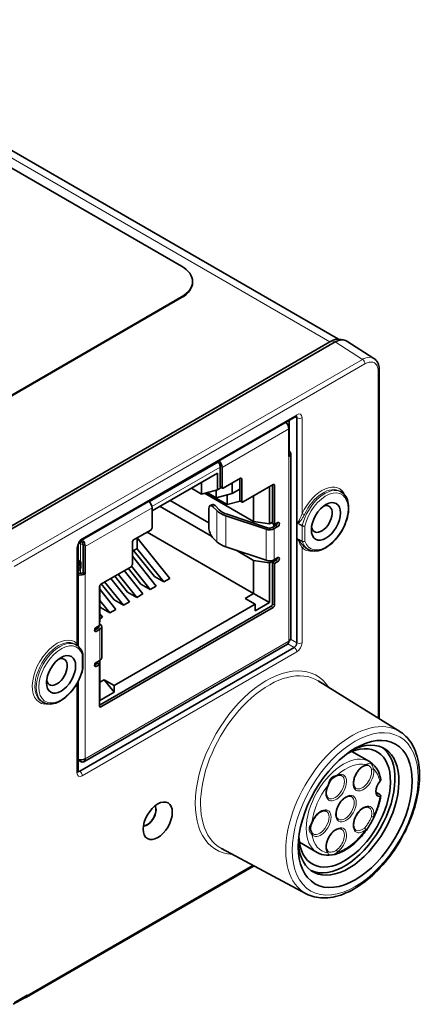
# Model space of a CAD drawing. Header units: millimetres. Extents: x 2 to 208, y 2 to 146.
# Tile 27 of 32: x 125 to 136, y 103 to 129. Entities that reach past the tile are written whole.
import ezdxf

# ---------------------------------------------------------------- set-up
doc = ezdxf.new("R2010")
doc.units = ezdxf.units.MM
doc.header["$LTSCALE"] = 0.5
doc.layers.add('Sichtbar (ISO)', color=7, linetype='Continuous', lineweight=35)
doc.layers.add('Sichtbar schmal (ISO)', color=7, linetype='Continuous', lineweight=18)

msp = doc.modelspace()

# ---------------------------------------------------------------- linework, layer by layer
at = {"layer": 'Sichtbar (ISO)'}
for p, q in [((133.4345, 120.9317), (118.6636, 129.4597)), ((121.8266, 127.1653), (129.2513, 122.8786)), ((129.5442, 122.45), (129.5442, 122.4704)), ((129.2513, 122.0622), (121.8266, 117.7755)), ((129.2513, 122.0417), (121.8266, 117.7551)), ((133.2447, 120.8793), (133.2093, 120.8588)), ((133.4471, 120.9305), (133.5716, 120.9147)), ((133.6585, 120.8838), (134.384, 120.4199)), ((133.2093, 120.8588), (123.8755, 115.47)), ((133.3507, 120.8588), (123.9462, 115.4291)), ((134.5273, 110.8013), (134.5273, 120.1107)), ((126.5788, 115.5681), (132.303, 118.8729)), ((132.3255, 112.8306), (132.3255, 118.8361)), ((132.113, 117.8066), (132.113, 118.5415)), ((132.1168, 118.7654), (132.1168, 117.9472)), ((132.1206, 118.7676), (132.1206, 117.9448)), ((132.1642, 117.8781), (132.1642, 112.9473)), ((128.3922, 116.5999), (130.2188, 117.6544)), ((130.2222, 117.6715), (130.2188, 117.6544)), ((130.2754, 117.5418), (130.2754, 117.0098)), ((130.3284, 117.5112), (130.3284, 116.9792)), ((130.2048, 117.3555), (128.4605, 116.3485)), ((130.2048, 116.9126), (130.2048, 117.3555)), ((130.3638, 116.9588), (130.8184, 117.2213)), ((130.8007, 117.2111), (130.8007, 116.6391)), ((130.8537, 117.2009), (130.8537, 116.6085)), ((129.7798, 116.7987), (129.5101, 116.9544)), ((129.7798, 116.7987), (129.7798, 117.1102)), ((130.3097, 116.9731), (130.2048, 116.9126)), ((130.2857, 116.9869), (130.3388, 116.9563)), ((130.5999, 116.8141), (130.5999, 117.0951)), ((130.8891, 116.5881), (131.694, 117.0528)), ((131.5967, 116.0019), (131.5967, 116.9966)), ((131.6763, 117.0426), (131.6763, 116.0167)), ((131.7293, 117.0324), (131.7293, 115.986)), ((130.2048, 116.9126), (129.7798, 116.7987)), ((131.1718, 116.0676), (129.8657, 116.8217)), ((129.9148, 116.8348), (130.4623, 116.5187)), ((130.175, 116.7002), (129.9332, 116.8398)), ((130.175, 116.9046), (130.175, 116.7002)), ((130.5999, 116.8141), (130.175, 116.7002)), ((130.4623, 116.7772), (130.4623, 116.5187)), ((130.8007, 116.93), (130.5999, 116.8141)), ((131.1718, 116.0676), (131.1718, 116.7513)), ((133.5193, 116.8514), (133.4828, 116.8741)), ((128.4605, 115.9008), (128.4605, 116.4327)), ((130.0487, 115.6791), (128.6749, 116.4723)), ((129.979, 116.0304), (128.9443, 116.6278)), ((130.0807, 116.5188), (130.0157, 116.4971)), ((130.079, 116.4707), (130.1912, 116.3585)), ((130.2561, 116.3801), (130.1439, 116.4923)), ((130.8159, 116.6135), (130.4623, 116.5187)), ((130.8111, 116.6162), (130.8641, 116.5856)), ((129.979, 115.9044), (129.979, 116.4074)), ((130.4278, 116.2219), (131.5095, 115.8613)), ((131.547, 115.8988), (130.4653, 116.2594)), ((131.1718, 116.0676), (131.5967, 116.0019)), ((131.5967, 116.0019), (131.6763, 116.0478)), ((131.7661, 115.9648), (131.6677, 115.908)), ((131.7293, 115.986), (131.6763, 116.0167)), ((131.7106, 115.9328), (131.7106, 115.9969)), ((131.7207, 115.8774), (131.8191, 115.9342)), ((131.8191, 116.0379), (131.7293, 115.986)), ((127.9705, 115.5771), (128.4252, 115.8396)), ((128.0617, 115.6297), (128.0617, 115.3487)), ((128.9344, 114.5492), (128.0646, 115.6314)), ((128.3346, 115.7873), (131.1718, 114.1493)), ((130.1912, 115.5289), (130.079, 115.6411)), ((126.4875, 112.7404), (126.4875, 115.4098)), ((126.6229, 115.433), (126.6229, 114.6982)), ((126.6759, 115.4024), (126.6759, 114.6676)), ((127.9352, 114.9235), (127.9352, 115.5158)), ((131.5095, 115.0318), (130.4278, 115.3923)), ((128.0617, 115.3487), (127.9352, 115.2756)), ((128.5752, 114.3419), (127.9352, 115.1381)), ((127.9665, 115.2937), (128.5249, 114.599)), ((128.0572, 115.3461), (128.7728, 114.4559)), ((131.1718, 115.0307), (130.7061, 115.2995)), ((131.8191, 115.1046), (131.7207, 115.0478)), ((132.6346, 115.3191), (132.5968, 115.3393)), ((126.4875, 115.0321), (126.5593, 114.9907)), ((126.5345, 114.9764), (126.4875, 115.0035)), ((126.4875, 114.8892), (126.5062, 114.8784)), ((126.5345, 114.9764), (126.5062, 114.8784)), ((126.5062, 114.8376), (126.5062, 114.8784)), ((126.5345, 114.9764), (126.5593, 114.9907)), ((126.5593, 114.9907), (126.5593, 114.8682)), ((127.0949, 114.3975), (127.8998, 114.8622)), ((127.9123, 114.8721), (128.4136, 114.2485)), ((131.1718, 114.1493), (131.1718, 115.0307)), ((131.1718, 115.0307), (131.5967, 114.965)), ((131.7106, 115.0307), (131.5967, 114.965)), ((131.5967, 113.9039), (131.5967, 114.965)), ((131.7661, 115.0315), (131.6763, 114.9797)), ((131.6763, 114.9797), (131.7293, 114.9491)), ((131.6763, 114.9797), (131.6763, 113.8679)), ((131.7106, 115.0307), (131.6992, 115.0373)), ((131.7106, 115.0307), (131.7106, 115.0424)), ((131.7293, 114.9491), (131.8191, 115.0009)), ((131.7293, 114.9491), (131.7293, 113.8373)), ((126.4875, 114.8022), (126.4973, 114.8144)), ((126.5238, 114.7767), (126.4905, 114.7353)), ((126.6759, 114.6676), (126.6229, 114.6982)), ((127.4638, 114.6105), (127.8065, 114.1842)), ((127.5545, 114.6629), (128.0543, 114.0411)), ((128.216, 114.1345), (127.7162, 114.7562)), ((127.823, 114.8179), (128.1657, 114.3916)), ((128.7728, 114.4559), (128.5249, 114.599)), ((127.0596, 113.29), (127.0596, 114.3363)), ((127.0649, 114.3609), (127.0649, 113.3855)), ((127.1046, 114.4031), (127.4473, 113.9768)), ((127.1953, 114.4555), (127.6951, 113.8337)), ((127.8568, 113.9271), (127.357, 114.5488)), ((128.4136, 114.2485), (128.1657, 114.3916)), ((128.5752, 114.3419), (128.4136, 114.2485)), ((128.9344, 114.5492), (128.7728, 114.4559)), ((127.4976, 113.7197), (127.0649, 114.2579)), ((128.0543, 114.0411), (127.8065, 114.1842)), ((128.216, 114.1345), (128.0543, 114.0411)), ((130.9425, 114.0169), (131.1718, 114.1493)), ((131.5967, 113.9039), (131.1718, 114.1493)), ((131.6409, 113.8066), (127.0596, 111.1616)), ((127.0649, 113.9635), (127.3359, 113.6264)), ((127.0649, 113.7983), (127.0881, 113.7695)), ((127.6951, 113.8337), (127.4473, 113.9768)), ((127.4497, 111.6893), (131.2119, 113.8614)), ((127.8568, 113.9271), (127.6951, 113.8337)), ((130.9425, 114.0169), (131.2119, 113.8614)), ((131.2119, 113.6818), (131.5967, 113.9039)), ((131.2119, 113.8614), (131.2119, 113.6818)), ((127.1384, 113.5123), (127.0649, 113.6037)), ((127.3359, 113.6264), (127.0881, 113.7695)), ((131.694, 113.776), (127.0949, 111.1208)), ((127.4976, 113.7197), (127.3359, 113.6264)), ((127.0596, 113.29), (126.9698, 113.2381)), ((127.0596, 113.3824), (127.0649, 113.3855)), ((127.096, 113.3132), (127.0596, 113.3496)), ((127.1384, 113.5123), (127.0649, 113.4699)), ((127.1194, 113.2627), (127.1194, 112.4331)), ((127.0152, 113.2219), (126.9256, 113.1702)), ((126.951, 113.2226), (126.951, 113.1848)), ((126.9698, 113.1344), (127.0682, 113.1912)), ((126.4483, 112.7689), (126.4118, 112.7916)), ((132.0767, 112.7957), (126.6397, 109.6566)), ((126.5306, 109.4033), (132.2548, 112.7082)), ((126.6106, 112.1312), (126.6106, 112.5358)), ((127.0066, 112.2836), (126.9256, 112.2369)), ((127.0649, 112.3485), (126.951, 112.2828)), ((126.951, 112.2893), (126.951, 112.2828)), ((127.0682, 112.3617), (126.9698, 112.3049)), ((126.9698, 112.2012), (127.0596, 112.253)), ((127.0596, 112.253), (127.0066, 112.2836)), ((127.0596, 111.1412), (127.0596, 112.253)), ((127.0608, 112.3574), (127.0649, 112.3485)), ((127.0649, 112.3485), (127.0649, 111.2875)), ((126.4875, 109.4043), (126.4875, 111.7964)), ((127.0649, 111.7782), (127.1803, 111.8448)), ((127.1803, 111.8448), (127.4497, 111.5097)), ((127.4497, 111.6893), (127.1803, 111.8448)), ((127.4497, 111.5097), (127.4497, 111.6893)), ((135.0714, 110.4634), (132.8958, 111.8142)), ((127.0649, 111.2875), (127.4497, 111.5097)), ((125.5636, 111.2366), (125.5257, 111.2569)), ((134.2664, 109.6585), (133.7942, 109.9311)), ((126.5522, 109.6653), (126.4875, 109.7027)), ((134.4335, 108.843), (134.5372, 108.7831)), ((132.8664, 107.2336), (132.3942, 107.5062)), ((132.5719, 106.134), (130.3142, 107.3427)), ((125.1094, 103.3704), (131.1835, 106.8773)), ((124.7581, 103.1825), (125.1091, 103.3852)), ((125.1306, 103.4164), (125.1306, 103.4314))]:
    msp.add_line(p, q, dxfattribs=at)
for centre, start, end in [((126.5606, 112.5358), 0, 17.67294), ((126.5606, 112.1312), 346.88818, 0)]:
    msp.add_arc(centre, 0.05, start, end, dxfattribs=at)
for centre, major_axis, ratio, start_param, end_param in [((128.5442, 122.4704), (1, 0), 0.5773503, 5.4977871, 7.0685835), ((128.5442, 122.45), (1, 0), 0.5773503, 5.4977871, 6.2831853), ((133.2447, 120.4302), (0.275, 0.4763), 0.5773503, 0.2379411, 0.7853982), ((133.3507, 120.3689), (0.3, 0.5196), 0.5773503, 6.2570054, 7.0685835), ((132.2547, 118.7952), (-0.05, -0.0867), 0.5769548, 2.3565371, 3.0028274), ((131.9892, 118.6129), (-0.0875, 0.1516), 0.5773503, 3.9269908, 5.1131272), ((131.9892, 117.8781), (0.175, 0), 0.5773503, 5.4977871, 7.0685835), ((130.2047, 117.5826), (0.05, -0.0866), 0.5773503, 0.7853982, 2.1548366), ((130.2047, 117.5826), (-0.0875, 0.1516), 0.5773503, 3.9269908, 5.1131272), ((130.8184, 117.1805), (0.025, 0.0433), 0.5773503, 5.4977871, 7.0685835), ((130.3107, 117.0302), (-0.025, -0.0433), 0.5773503, 5.4977871, 6.2831853), ((130.3638, 116.9996), (-0.025, -0.0433), 0.5773503, 5.4977871, 7.0685835), ((131.694, 117.012), (0.025, 0.0433), 0.5773503, 5.4977871, 7.0685835), ((128.3368, 116.5042), (0.0875, -0.1516), 0.5773503, 0.7853982, 1.9715346), ((130.079, 116.3074), (-0.0632, 0.1897), 0.4082483, 5.5984661, 7.1692624), ((130.1439, 116.329), (-0.0632, 0.1897), 0.4082483, 5.5984661, 6.2831853), ((130.8361, 116.6595), (-0.025, -0.0433), 0.5773503, 5.4977871, 6.2831853), ((130.8891, 116.6289), (-0.025, -0.0433), 0.5773503, 5.4977871, 7.0685835), ((132.9913, 116.1347), (0.1959, 0.3393), 0.5773503, 2.5420238, 6.8827541), ((130.751, 116.5451), (0.6465, 0), 0.5773503, 3.6651914, 4.1887902), ((130.751, 116.5451), (-0.5715, 0), 0.5773503, 0.5235988, 1.0471976), ((128.4252, 115.8804), (-0.025, -0.0433), 0.5773503, 0.7853982, 2.3561945), ((130.079, 115.8044), (-0.0632, 0.1897), 0.4082483, 0.8860771, 2.4568735), ((131.597, 115.9488), (-0.1, 0), 0.5773503, 1.0471976, 2.3561945), ((131.7661, 116.0167), (-0.0318, -0.055), 0.5773503, 0.7853982, 2.1740873), ((131.8191, 115.986), (0.0318, 0.055), 0.5773503, 3.9269908, 7.0685835), ((131.597, 115.9488), (0.175, 0), 0.5773503, 4.1887902, 5.4977871), ((126.5522, 115.4739), (0.05, -0.0866), 0.5773503, 0.7853982, 2.2808019), ((126.5522, 115.4739), (0.0875, -0.1516), 0.5773503, 0.7853982, 1.9715346), ((127.9705, 115.5362), (0.025, 0.0433), 0.5773503, 0.7853982, 2.3561945), ((130.751, 115.7156), (-0.6465, 0), 0.5773503, 0.5235988, 1.0471976), ((131.7661, 115.0834), (-0.0318, -0.055), 0.5773503, 0.7853982, 2.1740873), ((131.8191, 115.0528), (0.0318, 0.055), 0.5773503, 3.9269908, 7.0685835), ((126.4883, 114.8272), (0.0127, 0.022), 0.5773503, 4.4505896, 5.4977871), ((126.4883, 114.8272), (-0.0502, -0.0869), 0.5773503, 1.3089969, 2.3561945), ((127.8998, 114.9031), (-0.025, -0.0433), 0.5773503, 0.7853982, 2.3561945), ((131.597, 115.1193), (-0.175, 0), 0.5773503, 1.0471976, 2.3561945), ((126.4995, 114.7225), (0.0127, 0.022), 0.5773503, 1.3089969, 1.5157093), ((126.5522, 114.739), (-0.1, 0), 0.5773503, 0.8667378, 2.3561945), ((126.5522, 114.739), (0.175, 0), 0.5773503, 4.3334928, 5.4977871), ((127.0949, 114.3567), (0.025, 0.0433), 0.5773503, 0.7853982, 2.3561945), ((131.6409, 113.8475), (-0.025, -0.0433), 0.5773503, 0.7853982, 2.3561945), ((131.694, 113.8168), (-0.025, -0.0433), 0.5773503, 0.7853982, 2.3561945), ((126.9444, 113.2627), (0.1, 0), 0.5773503, 5.4977871, 6.5679288), ((126.9444, 113.2627), (0.175, 0), 0.5773503, 5.4977871, 6.8067841), ((126.9698, 113.1863), (-0.0318, -0.055), 0.5773503, 3.9269908, 7.0685835), ((131.9892, 112.9473), (0.0875, -0.1516), 0.5773503, 0, 0.7853982), ((131.9892, 112.9473), (0.175, 0), 0.5773503, 5.4977871, 6.2831853), ((132.2547, 112.7898), (-0.05, -0.0866), 0.577746, 0.7857408, 2.3558519), ((125.9203, 112.0522), (0.1959, 0.3393), 0.5773503, 2.5420238, 6.8827541), ((126.9698, 112.253), (-0.0318, -0.055), 0.5773503, 3.9269908, 7.0685835), ((126.9444, 112.4331), (0.175, 0), 0.5773503, 5.4977871, 6.2831853), ((127.0949, 111.1616), (-0.025, -0.0433), 0.5773503, 5.4977871, 7.0685835), ((133.7078, 108.3644), (0.95, 1.6454), 0.5773503, 2.4199928, 7.0047851), ((133.6017, 108.4256), (0.8646, 1.4976), 0.5773503, 2.4064257, 7.0183523), ((133.6017, 108.4256), (0.95, 1.6454), 0.5773503, 3.1974459, 6.2273321), ((126.5522, 109.8082), (0.175, 0), 0.5773503, 4.3334928, 5.4977871), ((126.5522, 109.8082), (0.0875, -0.1516), 0.5773503, 5.4977871, 7.0685835), ((126.5307, 109.485), (0.05, 0.0867), 0.5769548, 3.2803579, 3.9266482), ((134.627, 108.9768), (-0.1375, -0.2382), 0.5773503, 4.3924841, 6.6030902), ((128.3375, 108.2398), (-0.1625, -0.2815), 0.5773503, 0.302948, 2.8386446), ((128.3338, 108.2419), (0.1625, 0.2815), 0.5773503, 3.4643679, 5.9604101), ((125.058, 103.4562), (-0.0519, 0.0855), 0.562044, 2.6141752, 3.1133635), ((125.0599, 103.4573), (0.05, -0.0866), 0.5773503, 0.0422918, 0.7853982), ((125.0599, 103.4722), (0.05, -0.0866), 0.5773503, 0.059563, 0.7853982)]:
    msp.add_ellipse(centre, major_axis=major_axis, ratio=ratio, start_param=start_param, end_param=end_param, dxfattribs=at)
for centre, major_axis in [((133.1032, 116.0701), (0.275, 0.4763)), ((126.0322, 111.9876), (0.275, 0.4763)), ((133.8846, 108.2623), (-1.075, -1.862)), ((128.6131, 108.0807), (-0.275, -0.4763))]:
    msp.add_ellipse(centre, major_axis=major_axis, ratio=0.5773503, dxfattribs=at)
for points, knots in [([(134.384, 120.4199), (134.4037, 120.4073), (134.4217, 120.3921), (134.4533, 120.3578), (134.467, 120.3388), (134.4898, 120.2981), (134.499, 120.2765), (134.5135, 120.2316), (134.5187, 120.2082), (134.5256, 120.1603), (134.5273, 120.1357), (134.5273, 120.1107)], [0.081161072, 0.081161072, 0.081161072, 0.081161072, 0.0963456, 0.0963456, 0.111530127, 0.111530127, 0.126714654, 0.126714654, 0.141899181, 0.141899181, 0.157083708, 0.157083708, 0.157083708, 0.157083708]), ([(132.303, 118.8729), (132.3064, 118.8749), (132.3093, 118.8762), (132.3139, 118.8781), (132.3155, 118.8785), (132.3168, 118.8788), (132.317, 118.8788), (132.317, 118.8788)], [-0.78505555, -0.78505555, -0.78505555, -0.78505555, -0.63327684, -0.63327684, -0.48149813, -0.48149813, -0.40488227, -0.40488227, -0.40488227, -0.40488227]), ([(133.5193, 116.8514), (133.5658, 116.8226), (133.6049, 116.7819), (133.6665, 116.6803), (133.6879, 116.6183), (133.7108, 116.4775), (133.7111, 116.3977), (133.6899, 116.2305), (133.6682, 116.1431), (133.6055, 115.9699), (133.5646, 115.8841), (133.4676, 115.7224), (133.4116, 115.6464), (133.2898, 115.5116), (133.2239, 115.4528), (133.0881, 115.3585), (133.0181, 115.323), (132.881, 115.2806), (132.8137, 115.2733), (132.7096, 115.2875), (132.6703, 115.3), (132.6346, 115.3191)], [2.3747118, 2.3747118, 2.3747118, 2.3747118, 2.6632311, 2.6632311, 2.9712242, 2.9712242, 3.2983827, 3.2983827, 3.6278193, 3.6278193, 3.9556824, 3.9556824, 4.2829382, 4.2829382, 4.6110435, 4.6110435, 4.940645, 4.940645, 5.2658896, 5.2658896, 5.4792698, 5.4792698, 5.4792698, 5.4792698]), ([(126.4875, 115.4098), (126.4875, 115.4151), (126.488, 115.4215), (126.4904, 115.4366), (126.4925, 115.4454), (126.4986, 115.4643), (126.5027, 115.4745), (126.5128, 115.495), (126.5188, 115.5053), (126.5319, 115.5244), (126.539, 115.5332), (126.553, 115.5483), (126.5599, 115.5546), (126.5708, 115.5631), (126.5751, 115.5659), (126.5788, 115.5681)], [-0.7850555, -0.7850555, -0.7850555, -0.7850555, -0.5791908, -0.5791908, -0.355775, -0.355775, -0.1168888, -0.1168888, 0.1308559, 0.1308559, 0.378327, 0.378327, 0.6159329, 0.6159329, 0.7850555, 0.7850555, 0.7850555, 0.7850555]), ([(126.4483, 112.7689), (126.4633, 112.7596), (126.4775, 112.7491), (126.5044, 112.7258), (126.5169, 112.713), (126.5402, 112.6854), (126.551, 112.6706), (126.5706, 112.6393), (126.5794, 112.6227), (126.5952, 112.588), (126.6022, 112.5698), (126.6082, 112.551)], [2.37471179, 2.37471179, 2.37471179, 2.37471179, 2.46783049, 2.46783049, 2.56094918, 2.56094918, 2.65406787, 2.65406787, 2.74718657, 2.74718657, 2.84030526, 2.84030526, 2.84030526, 2.84030526]), ([(126.6093, 112.1199), (126.5892, 112.0339), (126.5586, 111.9461), (126.4799, 111.7759), (126.4318, 111.6934), (126.3226, 111.5417), (126.2616, 111.4725), (126.1322, 111.3538), (126.0638, 111.3046), (125.9257, 111.2317), (125.8559, 111.208), (125.7234, 111.1913), (125.6604, 111.1972), (125.59, 111.2236), (125.5766, 111.2296), (125.5636, 111.2366)], [3.44288, 3.44288, 3.44288, 3.44288, 3.7716242, 3.7716242, 4.099043, 4.099043, 4.4264996, 4.4264996, 4.7553243, 4.7553243, 5.0846053, 5.0846053, 5.4016295, 5.4016295, 5.4792698, 5.4792698, 5.4792698, 5.4792698]), ([(132.5719, 106.134), (132.708, 106.0611), (132.8629, 106.0231), (133.1988, 106.0175), (133.381, 106.0537), (133.7579, 106.1987), (133.953, 106.3113), (134.331, 106.6005), (134.5138, 106.7774), (134.8483, 107.1762), (135, 107.3979), (135.2582, 107.8639), (135.3646, 108.1083), (135.5217, 108.5966), (135.5723, 108.8405), (135.6111, 109.3049), (135.5991, 109.5253), (135.5099, 109.9186), (135.4332, 110.0922), (135.2533, 110.3253), (135.1679, 110.4034), (135.0714, 110.4634)], [0.8039155, 0.8039155, 0.8039155, 0.8039155, 1.0956384, 1.0956384, 1.4053488, 1.4053488, 1.7318709, 1.7318709, 2.0601871, 2.0601871, 2.3871031, 2.3871031, 2.7134937, 2.7134937, 3.0406408, 3.0406408, 3.3691256, 3.3691256, 3.6938941, 3.6938941, 3.9084735, 3.9084735, 3.9084735, 3.9084735]), ([(134.5659, 109.1938), (134.5581, 109.2346), (134.5478, 109.274), (134.5224, 109.3493), (134.5072, 109.3853), (134.472, 109.453), (134.4518, 109.4849), (134.4067, 109.5438), (134.3817, 109.5708), (134.3272, 109.6191), (134.2977, 109.6404), (134.2664, 109.6585)], [3.3392599, 3.3392599, 3.3392599, 3.3392599, 3.45680608, 3.45680608, 3.57435226, 3.57435226, 3.69189845, 3.69189845, 3.80944463, 3.80944463, 3.92699082, 3.92699082, 3.92699082, 3.92699082]), ([(126.4893, 109.3893), (126.4893, 109.3893), (126.4893, 109.3895), (126.4889, 109.3907), (126.4884, 109.3923), (126.4877, 109.3972), (126.4875, 109.4004), (126.4875, 109.4043)], [0.40488227, 0.40488227, 0.40488227, 0.40488227, 0.48149813, 0.48149813, 0.63327684, 0.63327684, 0.78505555, 0.78505555, 0.78505555, 0.78505555]), ([(133.9005, 108.9458), (133.8815, 108.9567), (133.8659, 108.9747), (133.8466, 109.0219), (133.8412, 109.0471), (133.8388, 109.1034), (133.8413, 109.1341), (133.854, 109.1986), (133.8643, 109.2326), (133.892, 109.3001), (133.9094, 109.3337), (133.9496, 109.3968), (133.9724, 109.4263), (134.0206, 109.4778), (134.046, 109.4999), (134.0962, 109.5346), (134.121, 109.5473), (134.1459, 109.5557), (134.1477, 109.5563), (134.1495, 109.5569)], [5.4977871, 5.4977871, 5.4977871, 5.4977871, 5.917985, 5.917985, 6.2338765, 6.2338765, 6.534588, 6.534588, 6.837927, 6.837927, 7.1441953, 7.1441953, 7.451106, 7.451106, 7.7561435, 7.7561435, 8.0576765, 8.0576765, 8.0814998, 8.0814998, 8.0814998, 8.0814998]), ([(134.1495, 109.5569), (134.159, 109.5598), (134.1675, 109.5622), (134.1827, 109.5658), (134.1894, 109.567), (134.2013, 109.5682), (134.2064, 109.5682), (134.216, 109.5673), (134.2204, 109.5664), (134.2296, 109.5634), (134.2345, 109.5613), (134.2397, 109.5583)], [0, 0, 0, 0, 0.008730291, 0.008730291, 0.017460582, 0.017460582, 0.026190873, 0.026190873, 0.034921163, 0.034921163, 0.043651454, 0.043651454, 0.043651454, 0.043651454]), ([(133.1596, 109.0258), (133.1716, 109.0517), (133.1829, 109.077), (133.2071, 109.1246), (133.2199, 109.1467), (133.2486, 109.1859), (133.2645, 109.2029), (133.3003, 109.2327), (133.3201, 109.2455), (133.3603, 109.2674), (133.3807, 109.2765), (133.3999, 109.2845)], [0, 0, 0, 0, 0.016915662, 0.016915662, 0.033831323, 0.033831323, 0.050746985, 0.050746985, 0.067662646, 0.067662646, 0.084578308, 0.084578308, 0.084578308, 0.084578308]), ([(133.3999, 109.2845), (133.4101, 109.2887), (133.42, 109.2921), (133.439, 109.297), (133.4481, 109.2986), (133.4654, 109.3002), (133.4736, 109.3002), (133.4889, 109.2988), (133.496, 109.2974), (133.5093, 109.2932), (133.5155, 109.2905), (133.5213, 109.2871)], [1.70979706, 1.70979706, 1.70979706, 1.70979706, 1.83907655, 1.83907655, 1.96835603, 1.96835603, 2.09763552, 2.09763552, 2.226915, 2.226915, 2.35619449, 2.35619449, 2.35619449, 2.35619449]), ([(134.5659, 109.1938), (134.5664, 109.1914), (134.5667, 109.1889), (134.567, 109.1775), (134.5648, 109.1682), (134.5563, 109.149), (134.5501, 109.1395), (134.5416, 109.1292), (134.5407, 109.1281), (134.5398, 109.127)], [0.013318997, 0.013318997, 0.013318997, 0.013318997, 0.015554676, 0.015554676, 0.023210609, 0.023210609, 0.030675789, 0.030675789, 0.031535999, 0.031535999, 0.031535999, 0.031535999]), ([(133.1713, 108.6809), (133.1586, 108.6883), (133.1475, 108.6987), (133.1287, 108.7274), (133.1211, 108.7458), (133.1115, 108.7897), (133.1096, 108.8153), (133.1125, 108.871), (133.1174, 108.9011), (133.1338, 108.963), (133.1453, 108.9947), (133.1596, 109.0258)], [5.4977871, 5.4977871, 5.4977871, 5.4977871, 5.7806556, 5.7806556, 6.063524, 6.063524, 6.3463924, 6.3463924, 6.6292608, 6.6292608, 6.9121292, 6.9121292, 6.9121292, 6.9121292]), ([(133.4338, 108.1184), (133.4149, 108.1294), (133.3993, 108.1473), (133.3799, 108.1945), (133.3746, 108.2198), (133.3721, 108.276), (133.3746, 108.3067), (133.3873, 108.3712), (133.3976, 108.4052), (133.4253, 108.4727), (133.4428, 108.5063), (133.483, 108.5694), (133.5057, 108.5989), (133.5539, 108.6504), (133.5793, 108.6726), (133.6296, 108.7073), (133.6544, 108.7199), (133.7006, 108.7356), (133.7219, 108.7385), (133.757, 108.7362), (133.7713, 108.7319), (133.7838, 108.7247)], [5.4977871, 5.4977871, 5.4977871, 5.4977871, 5.917985, 5.917985, 6.2338765, 6.2338765, 6.534588, 6.534588, 6.837927, 6.837927, 7.1441953, 7.1441953, 7.451106, 7.451106, 7.7561435, 7.7561435, 8.0576765, 8.0576765, 8.3609902, 8.3609902, 8.6393798, 8.6393798, 8.6393798, 8.6393798]), ([(134.3294, 108.0677), (134.3532, 108.1112), (134.3756, 108.1554), (134.4173, 108.2447), (134.4366, 108.2899), (134.472, 108.3805), (134.488, 108.4261), (134.5166, 108.5171), (134.5292, 108.5626), (134.5506, 108.653), (134.5595, 108.698), (134.5665, 108.7425)], [2.39587283, 2.39587283, 2.39587283, 2.39587283, 2.5054909, 2.5054909, 2.61510897, 2.61510897, 2.72472704, 2.72472704, 2.83434511, 2.83434511, 2.94396318, 2.94396318, 2.94396318, 2.94396318]), ([(134.5398, 108.7257), (134.5424, 108.7257), (134.5449, 108.7259), (134.5543, 108.7274), (134.5597, 108.7302), (134.5663, 108.7385), (134.5674, 108.7438), (134.5653, 108.7553), (134.5623, 108.7612), (134.5524, 108.7728), (134.5456, 108.7783), (134.5372, 108.7831)], [0.099358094, 0.099358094, 0.099358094, 0.099358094, 0.101926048, 0.101926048, 0.109526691, 0.109526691, 0.11702575, 0.11702575, 0.124131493, 0.124131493, 0.131221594, 0.131221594, 0.131221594, 0.131221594]), ([(132.7377, 108.0462), (132.7513, 108.0801), (132.7684, 108.1138), (132.8081, 108.1773), (132.8307, 108.2071), (132.8787, 108.2593), (132.904, 108.2818), (132.9543, 108.3174), (132.9792, 108.3305), (133.0257, 108.3471), (133.0472, 108.3504), (133.0837, 108.3489), (133.0989, 108.3444), (133.1121, 108.3368)], [0.5404254, 0.5404254, 0.5404254, 0.5404254, 0.8466021, 0.8466021, 1.1535397, 1.1535397, 1.4587171, 1.4587171, 1.7604, 1.7604, 2.0632134, 2.0632134, 2.3561945, 2.3561945, 2.3561945, 2.3561945]), ([(133.9005, 107.8299), (133.8815, 107.8408), (133.8659, 107.8588), (133.8466, 107.906), (133.8412, 107.9312), (133.8388, 107.9875), (133.8413, 108.0181), (133.854, 108.0827), (133.8643, 108.1166), (133.892, 108.1842), (133.9094, 108.2178), (133.9496, 108.2809), (133.9724, 108.3103), (134.0206, 108.3619), (134.046, 108.384), (134.0962, 108.4187), (134.121, 108.4314), (134.1672, 108.447), (134.1885, 108.4499), (134.2236, 108.4477), (134.2379, 108.4433), (134.2505, 108.4361)], [5.4977871, 5.4977871, 5.4977871, 5.4977871, 5.917985, 5.917985, 6.2338765, 6.2338765, 6.534588, 6.534588, 6.837927, 6.837927, 7.1441953, 7.1441953, 7.451106, 7.451106, 7.7561435, 7.7561435, 8.0576765, 8.0576765, 8.3609902, 8.3609902, 8.6393798, 8.6393798, 8.6393798, 8.6393798]), ([(132.7327, 107.7572), (132.7243, 107.7686), (132.7155, 107.7833), (132.7011, 107.8162), (132.6955, 107.8343), (132.6898, 107.8712), (132.6898, 107.8899), (132.6956, 107.9296), (132.7014, 107.9507), (132.7173, 107.996), (132.7273, 108.0201), (132.7377, 108.0462)], [0, 0, 0, 0, 0.01691564, 0.01691564, 0.03383128, 0.03383128, 0.05074692, 0.05074692, 0.067662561, 0.067662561, 0.084578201, 0.084578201, 0.084578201, 0.084578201]), ([(134.3294, 108.0677), (134.3244, 108.0586), (134.3193, 108.0496), (134.309, 108.0317), (134.3038, 108.0227), (134.2934, 108.005), (134.2881, 107.9961), (134.2776, 107.9785), (134.2723, 107.9696), (134.2616, 107.952), (134.2562, 107.9432), (134.2507, 107.9345)], [0.026919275, 0.026919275, 0.026919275, 0.026919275, 0.033054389, 0.033054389, 0.039189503, 0.039189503, 0.045324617, 0.045324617, 0.051459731, 0.051459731, 0.057594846, 0.057594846, 0.057594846, 0.057594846]), ([(132.7621, 107.7306), (132.7599, 107.7319), (132.7577, 107.7333), (132.7535, 107.7362), (132.7515, 107.7377), (132.7474, 107.7411), (132.7455, 107.7428), (132.7417, 107.7466), (132.7398, 107.7485), (132.7362, 107.7527), (132.7344, 107.7549), (132.7327, 107.7572)], [5.49778714, 5.49778714, 5.49778714, 5.49778714, 5.54678169, 5.54678169, 5.59577624, 5.59577624, 5.64477079, 5.64477079, 5.69376534, 5.69376534, 5.74275988, 5.74275988, 5.74275988, 5.74275988]), ([(132.8664, 107.2336), (132.9414, 107.1903), (133.027, 107.1658), (133.2118, 107.1548), (133.3115, 107.1704), (133.5115, 107.2379), (133.612, 107.2899), (133.8077, 107.4242), (133.9028, 107.5067), (134.0809, 107.695), (134.1639, 107.8009), (134.242, 107.9209), (134.2464, 107.9277), (134.2507, 107.9345)], [0.7853982, 0.7853982, 0.7853982, 0.7853982, 1.0668231, 1.0668231, 1.3661142, 1.3661142, 1.6654053, 1.6654053, 1.9646964, 1.9646964, 2.2639875, 2.2639875, 2.2818536, 2.2818536, 2.2818536, 2.2818536]), ([(133.1518, 107.2681), (133.137, 107.283), (133.1248, 107.3049), (133.1119, 107.3569), (133.1095, 107.3842), (133.1125, 107.4438), (133.1178, 107.476), (133.1361, 107.5424), (133.1492, 107.5767), (133.1818, 107.6435), (133.2014, 107.676), (133.2452, 107.7357), (133.2692, 107.7628), (133.3189, 107.8087), (133.3445, 107.8275), (133.3939, 107.8553), (133.4177, 107.8644), (133.4614, 107.8733), (133.4809, 107.8729), (133.5061, 107.8665), (133.514, 107.8633), (133.5213, 107.8591)], [5.6542414, 5.6542414, 5.6542414, 5.6542414, 6.0380103, 6.0380103, 6.3432383, 6.3432383, 6.6444137, 6.6444137, 6.9490218, 6.9490218, 7.255816, 7.255816, 7.5623289, 7.5623289, 7.8661509, 7.8661509, 8.1668919, 8.1668919, 8.477024, 8.477024, 8.6393798, 8.6393798, 8.6393798, 8.6393798]), ([(133.169, 107.2543), (133.1679, 107.2549), (133.1669, 107.2555), (133.1648, 107.2569), (133.1637, 107.2577), (133.1615, 107.2593), (133.1603, 107.2602), (133.158, 107.2622), (133.1568, 107.2632), (133.1543, 107.2655), (133.1531, 107.2667), (133.1518, 107.2681)], [0.072352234, 0.072352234, 0.072352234, 0.072352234, 0.074797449, 0.074797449, 0.077242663, 0.077242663, 0.079687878, 0.079687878, 0.082133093, 0.082133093, 0.084578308, 0.084578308, 0.084578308, 0.084578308]), ([(125.1086, 103.3699), (125.1088, 103.37), (125.109, 103.3702), (125.1096, 103.3705), (125.1099, 103.3707), (125.1102, 103.3708)], [0, 0, 0, 0, 0.00027473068, 0.00027473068, 0.00055714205, 0.00055714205, 0.00055714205, 0.00055714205]), ([(125.1091, 103.3852), (125.1092, 103.3852), (125.1092, 103.3852), (125.1097, 103.3855), (125.1101, 103.3857), (125.1105, 103.386)], [0.0002817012, 0.0002817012, 0.0002817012, 0.0002817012, 0.00035507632, 0.00035507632, 0.00071444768, 0.00071444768, 0.00071444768, 0.00071444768]), ([(125.1102, 103.3708), (125.1104, 103.3709), (125.1106, 103.3711), (125.1112, 103.3714), (125.1116, 103.3717), (125.112, 103.372)], [0.00023085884, 0.00023085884, 0.00023085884, 0.00023085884, 0.00039790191, 0.00039790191, 0.00084595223, 0.00084595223, 0.00084595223, 0.00084595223]), ([(125.1105, 103.386), (125.1107, 103.3861), (125.111, 103.3863), (125.1118, 103.3868), (125.1123, 103.3872), (125.1128, 103.3875)], [0.00029040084, 0.00029040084, 0.00029040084, 0.00029040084, 0.0004974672, 0.0004974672, 0.00106978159, 0.00106978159, 0.00106978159, 0.00106978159])]:
    msp.add_open_spline(points, degree=3, knots=knots, dxfattribs=at)
at = {"layer": 'Sichtbar schmal (ISO)'}
for p, q in [((133.2093, 120.8588), (118.3636, 129.43)), ((129.2513, 122.0417), (129.2513, 122.0622)), ((133.2447, 120.8793), (133.3507, 120.8588)), ((133.3507, 120.8588), (134.0755, 120.3954)), ((134.0755, 120.3954), (124.71, 114.9882)), ((124.7789, 114.8668), (134.1444, 120.274)), ((134.498, 120.0698), (134.498, 110.8194)), ((132.3237, 118.9187), (126.5996, 115.6139)), ((132.2845, 118.8622), (132.3255, 118.8361)), ((132.3255, 118.8361), (132.3255, 118.836)), ((132.3255, 118.836), (132.3255, 116.026)), ((132.4651, 116.2789), (132.4651, 118.8371)), ((130.3284, 117.5112), (132.113, 118.5415)), ((132.113, 112.8758), (132.113, 117.8066)), ((128.4567, 116.4703), (130.2754, 117.5203)), ((130.8184, 117.2213), (130.8537, 117.2009)), ((130.3284, 116.9792), (130.2754, 117.0098)), ((131.694, 117.0528), (131.7293, 117.0324)), ((126.6759, 115.4024), (128.4605, 116.4327)), ((130.079, 116.4707), (130.1439, 116.4923)), ((130.8537, 116.6085), (130.8007, 116.6391)), ((130.1912, 116.3585), (130.1912, 115.5289)), ((130.4278, 116.2219), (130.4278, 115.3923)), ((131.8191, 115.9342), (131.7661, 115.9648)), ((132.4697, 115.9464), (132.4697, 115.5418)), ((132.5395, 115.5423), (132.5395, 115.9469)), ((131.5095, 115.8613), (131.5095, 115.0318)), ((131.7207, 115.8774), (131.7207, 115.0478)), ((132.3255, 115.6201), (132.3255, 112.8305)), ((126.4582, 115.369), (126.4582, 112.8108)), ((126.513, 115.4948), (126.5503, 115.4733)), ((126.5503, 115.4733), (126.5503, 114.9959)), ((132.4651, 112.8316), (132.4651, 115.3693)), ((126.4875, 114.8484), (126.5062, 114.8376)), ((131.8191, 115.0009), (131.7661, 115.0315)), ((126.4875, 114.8201), (126.4973, 114.8144)), ((126.5503, 114.8231), (126.5503, 114.6813)), ((126.6759, 114.6676), (126.6759, 109.7368)), ((131.6409, 113.8066), (131.694, 113.776)), ((131.6763, 113.8679), (131.7293, 113.8373)), ((127.031, 113.2338), (127.031, 113.2735)), ((126.9249, 113.1603), (126.9698, 113.1344)), ((127.0682, 112.3617), (127.0682, 113.1912)), ((126.6759, 109.7368), (132.113, 112.8758)), ((132.0882, 112.8043), (132.2548, 112.7082)), ((132.3255, 112.8306), (132.1603, 112.926)), ((132.3255, 112.8305), (132.3255, 112.8306)), ((132.2549, 112.7081), (126.5307, 109.4033)), ((126.5959, 112.5154), (126.5959, 112.1108)), ((126.5996, 109.2819), (132.3237, 112.5867)), ((132.2548, 112.7082), (132.2549, 112.7081)), ((126.9249, 112.2271), (126.9698, 112.2012)), ((126.4582, 111.7431), (126.4582, 109.3635)), ((127.0596, 111.1412), (127.0949, 111.1208)), ((126.5306, 109.4033), (126.4875, 109.4257)), ((126.5307, 109.4033), (126.5306, 109.4033)), ((131.1531, 106.8935), (125.1306, 103.4164)), ((125.1306, 103.4314), (124.7788, 103.2283))]:
    msp.add_line(p, q, dxfattribs=at)
for centre, major_axis, ratio, start_param, end_param in [((134.0737, 120.3148), (0.05, -0.0866), 0.5773503, 0.7853982, 2.3300146), ((134.4273, 120.1107), (0.1, 0), 0.5773503, 5.4977871, 6.2831853), ((132.253, 118.9595), (0.05, -0.0866), 0.5773503, 0, 0.7853982), ((132.2529, 118.7961), (0.054, 0.0845), 0.5753831, 5.5240785, 6.184055), ((132.3236, 118.7553), (0.1001, 0.1733), 0.5769548, 5.4981298, 7.0682409), ((132.3944, 118.8779), (-0.1, 0), 0.5773503, 0.8115781, 2.3561945), ((132.9972, 116.1313), (0.4681, 0.8108), 0.5773503, 5.8638843, 8.0021568), ((133.0688, 116.09), (0.4424, 0.7663), 0.5773503, 6.264668, 8.3380924), ((133.0316, 116.1114), (0.4431, 0.7675), 0.5773503, 6.264668, 8.0021568), ((133.1032, 116.0701), (0.4174, 0.723), 0.5773503, 2.6574819, 8.3380924), ((132.5004, 116.2585), (0.0453, -0.0212), 0.1205423, 0.976293, 2.5209094), ((132.3206, 116.0165), (0.0187, -0.0464), 0.6716405, 1.4717346, 1.8562542), ((132.5041, 115.9673), (-0.0242, -0.0438), 0.5597406, 5.1857779, 5.4869613), ((132.5041, 115.9673), (0.05, 0), 0.5773503, 3.9531708, 5.4977871), ((132.5041, 115.9673), (-0.0487, 0.0113), 0.3800151, 0.9229002, 2.4675166), ((126.5997, 115.4506), (-0.1, -0.1732), 0.577746, 3.9273334, 5.4974445), ((126.3875, 115.4098), (0.1, 0), 0.5773503, 5.4977871, 6.2831853), ((126.6401, 115.5252), (-0.0635, -0.11), 0.5773503, 4.8656262, 5.4977871), ((126.6401, 115.5252), (-0.127, 0), 0.5773503, 0.7853982, 1.4203315), ((126.5288, 115.6547), (0.05, -0.0866), 0.5773503, 0, 0.7853982), ((132.3206, 115.5626), (0.0363, 0.0344), 0.0380059, 0.406983, 0.7915025), ((132.5004, 115.3489), (0.035, 0.0357), 0.8075495, 0.2320085, 1.7766249), ((132.9972, 116.1313), (-0.4681, -0.8108), 0.5773503, 6.1350101, 6.7024863), ((132.5041, 115.5627), (-0.05, 0), 0.5773503, 0.8115781, 2.3561945), ((132.5041, 115.5627), (-0.0239, -0.0439), 0.5643288, 5.4830944, 5.7842778), ((132.5041, 115.5627), (0.0476, 0.0152), 0.7226723, 3.7498945, 5.2945109), ((133.0688, 116.09), (-0.4424, -0.7663), 0.5773503, 5.7990745, 6.3017026), ((133.0316, 116.1114), (-0.4431, -0.7675), 0.5773503, 6.1350101, 6.3017026), ((125.9261, 112.0488), (0.4681, 0.8108), 0.5773503, 6.1350101, 9.8440789), ((125.9605, 112.029), (-0.4431, -0.7675), 0.5773503, 3.1230754, 6.3017026), ((125.9977, 112.0075), (0.4424, 0.7663), 0.5773503, 6.264668, 9.4432953), ((126.0322, 111.9876), (-0.4174, -0.723), 0.5773503, 2.6574819, 8.3380924), ((126.4935, 112.7904), (-0.035, -0.0357), 0.8075495, 4.9182175, 5.9081927), ((132.2529, 112.7909), (-0.05, -0.0866), 0.6087534, 0.7857408, 2.3558519), ((132.3236, 112.75), (0.1, 0.1732), 0.577746, 3.9273334, 5.4974445), ((132.3944, 112.8724), (0.1, 0), 0.5773503, 3.9531708, 5.4977871), ((126.5606, 112.5358), (0.0476, 0.0152), 0.7226723, 5.2945109, 6.2831853), ((126.5606, 112.5358), (0.05, 0), 0.5773503, 5.4977871, 6.2831853), ((132.253, 112.6276), (-0.05, 0.0866), 0.5773503, 3.9269908, 5.4716072), ((131.5122, 109.632), (1.341, 2.3228), 0.5773503, 5.994324, 9.7136393), ((126.5606, 112.1312), (0.05, 0), 0.5773503, 5.4977871, 6.2831853), ((126.5606, 112.1312), (0.0487, -0.0113), 0.3800151, 5.6091092, 6.2831853), ((131.5811, 109.5923), (-1.2911, -2.2362), 0.5773503, 3.1230754, 6.3017026), ((133.7985, 108.312), (1.25, 2.1651), 0.5773503, 6.264668, 9.4432953), ((133.5664, 108.4461), (-0.7, -1.2124), 0.5773503, 3.1415927, 6.2831853), ((133.6371, 108.4052), (0.65, 1.1258), 0.5773503, 0.1724235, 1.0318539), ((134.1037, 109.2326), (-0.195, -0.3377), 0.5773503, 3.6994726, 8.9018048), ((134.1377, 109.5951), (0.0118, -0.0382), 0.6926988, 0, 0.9281477), ((126.3875, 109.4043), (0.1, 0), 0.5773503, 5.4977871, 6.2831853), ((126.5997, 109.4453), (-0.1001, -0.1733), 0.5769548, 5.4981298, 7.0682409), ((126.5289, 109.4861), (-0.0462, -0.089), 0.5753831, 0.0991303, 0.7591068), ((126.5288, 109.3227), (0.05, -0.0866), 0.5773503, 0.7853982, 2.3300146), ((133.3746, 108.9677), (-0.195, -0.3377), 0.5773503, 4.8688432, 10.0711754), ((134.0755, 109.2489), (-0.175, -0.3031), 0.5773503, 0, 2.6186195), ((134.3418, 109.4853), (-0.0386, -0.0104), 0.707362, 0.6149686, 2.185765), ((133.6371, 108.4052), (0.65, 1.1258), 0.5773503, 5.6879622, 6.1456686), ((133.3463, 108.984), (0.175, 0.3031), 0.5773503, 3.1415927, 6.2831853), ((133.3845, 109.3214), (0.0154, -0.0369), 0.6517756, 0, 0.8652574), ((133.6371, 108.4052), (-0.65, -1.1258), 0.5773503, 4.4833867, 5.3428174), ((133.1233, 109.0426), (0.0363, -0.0168), 0.1272238, 5.6619007, 6.2831853), ((133.6088, 108.4216), (0.175, 0.3031), 0.5773503, 3.1415927, 6.2831853), ((133.6371, 108.4052), (0.65, 1.1258), 0.5773503, 4.8499057, 5.3076121), ((132.9653, 108.0174), (-0.195, -0.3377), 0.5773503, 6.0382126, 11.240547), ((132.9371, 108.0337), (0.175, 0.3031), 0.5773503, 3.1415927, 6.2831853), ((134.1037, 108.1167), (0.195, 0.3377), 0.5773503, 5.2353622, 10.4376943), ((134.0755, 108.133), (0.175, 0.3031), 0.5773503, 5.2353622, 6.2831853), ((132.7006, 108.061), (0.0371, -0.0148), 0.1980248, 5.6533465, 6.2831853), ((134.3418, 108.2042), (0.0392, -0.008), 0.4078058, 4.0278466, 5.5986429), ((132.7006, 107.7334), (0.0321, 0.0238), 0.7921192, 5.0428044, 6.2831853), ((133.3746, 107.5397), (0.195, 0.3377), 0.5773503, 4.0659916, 9.2683237), ((133.3463, 107.556), (0.175, 0.3031), 0.5773503, 4.0659916, 6.2831853), ((133.6371, 108.4052), (0.65, 1.1258), 0.5773503, 3.6805351, 4.5399655), ((134.0755, 108.133), (-0.175, -0.3031), 0.5773503, 0, 1.0129164), ((134.1377, 107.8587), (-0.0258, 0.0306), 0.4322441, 3.8364172, 5.4072135), ((133.6371, 108.4052), (-0.65, -1.1258), 0.5773503, 5.6527569, 6.5121876), ((133.1233, 107.2399), (0.0284, 0.0281), 0.8065239, 4.9292809, 6.2831853), ((133.3845, 107.2627), (0.0238, -0.0322), 0.4917878, 0.7249206, 2.2957169)]:
    msp.add_ellipse(centre, major_axis=major_axis, ratio=ratio, start_param=start_param, end_param=end_param, dxfattribs=at)
for centre, major_axis in [((133.8846, 108.2623), (-1.1875, -2.0568)), ((133.6371, 108.4052), (0.195, 0.3377))]:
    msp.add_ellipse(centre, major_axis=major_axis, ratio=0.5773503, dxfattribs=at)
for points, knots in [([(134.384, 120.4199), (134.382, 120.4212), (134.38, 120.4224), (134.3159, 120.4602), (134.2336, 120.4622), (134.123, 120.4202), (134.0993, 120.4089), (134.0755, 120.3954)], [-0.081161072, -0.081161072, -0.081161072, -0.081161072, -0.079089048, -0.079089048, -0.016693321, -0.016693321, 0, 0, 0, 0]), ([(134.1444, 120.274), (134.1641, 120.2853), (134.1837, 120.2948), (134.2757, 120.33), (134.3441, 120.3285), (134.4356, 120.2745), (134.4655, 120.2341), (134.4926, 120.1484), (134.498, 120.1107), (134.498, 120.0698)], [0, 0, 0, 0, 0.01669332, 0.01669332, 0.07908905, 0.07908905, 0.12708576, 0.12708576, 0.15708371, 0.15708371, 0.15708371, 0.15708371]), ([(132.4651, 116.2789), (132.4546, 116.2485), (132.4428, 116.2188), (132.4106, 116.1449), (132.39, 116.1011), (132.36, 116.0568), (132.353, 116.0477), (132.3452, 116.0417)], [-0.068274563, -0.068274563, -0.068274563, -0.068274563, -0.045946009, -0.045946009, -0.010220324, -0.010220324, 0, 0, 0, 0]), ([(132.3534, 116.0245), (132.365, 116.0287), (132.3753, 116.0364), (132.4195, 116.0751), (132.4496, 116.1166), (132.4961, 116.1895), (132.5131, 116.2195), (132.5279, 116.2512)], [0, 0, 0, 0, 0.010220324, 0.010220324, 0.045946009, 0.045946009, 0.068274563, 0.068274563, 0.068274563, 0.068274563]), ([(132.3452, 116.0417), (132.3417, 116.039), (132.3384, 116.0364), (132.3318, 116.0311), (132.3286, 116.0285), (132.3255, 116.026)], [-0.0093713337, -0.0093713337, -0.0093713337, -0.0093713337, -0.0048337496, -0.0048337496, 0.000043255, 0.000043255, 0.000043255, 0.000043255]), ([(132.3255, 116.026), (132.3344, 116.0211), (132.3432, 116.0162), (132.3732, 115.9997), (132.3943, 115.988), (132.4154, 115.9763), (132.4335, 115.9664), (132.4516, 115.9564), (132.4697, 115.9464)], [-0.059497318, -0.059497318, -0.059497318, -0.059497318, -0.052178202, -0.052178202, -0.034711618, -0.034711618, -0.034711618, -0.019745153, -0.019745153, -0.019745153, -0.019745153]), ([(132.3255, 116.026), (132.3301, 116.0256), (132.3348, 116.0252), (132.3441, 116.0247), (132.3487, 116.0246), (132.3534, 116.0245)], [-0.000043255, -0.000043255, -0.000043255, -0.000043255, 0.0048337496, 0.0048337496, 0.0093713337, 0.0093713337, 0.0093713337, 0.0093713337]), ([(132.4713, 115.9594), (132.4532, 115.9694), (132.4351, 115.9794), (132.417, 115.9894), (132.3959, 116.001), (132.3748, 116.0127), (132.3536, 116.0244), (132.3535, 116.0244), (132.3534, 116.0245)], [0.019745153, 0.019745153, 0.019745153, 0.019745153, 0.034711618, 0.034711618, 0.034711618, 0.052178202, 0.052178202, 0.052244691, 0.052244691, 0.052244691, 0.052244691]), ([(132.4697, 115.5418), (132.4516, 115.5517), (132.4334, 115.5615), (132.4153, 115.5714), (132.3942, 115.5828), (132.3732, 115.5942), (132.3433, 115.6105), (132.3344, 115.6153), (132.3255, 115.6201)], [0.019745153, 0.019745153, 0.019745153, 0.019745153, 0.034750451, 0.034750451, 0.034750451, 0.052161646, 0.052161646, 0.059497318, 0.059497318, 0.059497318, 0.059497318]), ([(132.3534, 115.5947), (132.3486, 115.5987), (132.3438, 115.6029), (132.3345, 115.6114), (132.3299, 115.6157), (132.3255, 115.6201)], [0, 0, 0, 0, 0.0047072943, 0.0047072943, 0.0094145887, 0.0094145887, 0.0094145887, 0.0094145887]), ([(132.3255, 115.6201), (132.3285, 115.6145), (132.3316, 115.6089), (132.3382, 115.5981), (132.3416, 115.5928), (132.3452, 115.5877)], [-0.0094145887, -0.0094145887, -0.0094145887, -0.0094145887, -0.0047072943, -0.0047072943, 0, 0, 0, 0]), ([(132.3452, 115.5877), (132.3498, 115.5812), (132.3541, 115.5742), (132.3649, 115.5558), (132.3711, 115.5443), (132.3839, 115.5201), (132.3905, 115.5074), (132.4059, 115.478), (132.4145, 115.4614), (132.434, 115.425), (132.4446, 115.4057), (132.4581, 115.3816), (132.4617, 115.3753), (132.4651, 115.3693)], [-0.068267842, -0.068267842, -0.068267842, -0.068267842, -0.062243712, -0.062243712, -0.052605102, -0.052605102, -0.041716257, -0.041716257, -0.026740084, -0.026740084, -0.00727106, -0.00727106, 0, 0, 0, 0]), ([(132.3534, 115.5947), (132.3535, 115.5946), (132.3536, 115.5946), (132.3748, 115.5831), (132.3958, 115.5716), (132.4169, 115.5602), (132.435, 115.5503), (132.4532, 115.5405), (132.4713, 115.5306)], [-0.052244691, -0.052244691, -0.052244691, -0.052244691, -0.052161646, -0.052161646, -0.034750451, -0.034750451, -0.034750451, -0.019745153, -0.019745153, -0.019745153, -0.019745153]), ([(132.5279, 115.3901), (132.5231, 115.3949), (132.518, 115.4), (132.4987, 115.4201), (132.4834, 115.4371), (132.4552, 115.4702), (132.4426, 115.4857), (132.4202, 115.5138), (132.4106, 115.5261), (132.3917, 115.55), (132.3825, 115.5615), (132.3666, 115.5803), (132.3602, 115.5876), (132.3534, 115.5947)], [0, 0, 0, 0, 0.00727106, 0.00727106, 0.026740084, 0.026740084, 0.041716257, 0.041716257, 0.052605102, 0.052605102, 0.062243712, 0.062243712, 0.068267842, 0.068267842, 0.068267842, 0.068267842]), ([(126.4834, 112.7438), (126.4834, 112.744), (126.4833, 112.7442), (126.48, 112.7605), (126.4748, 112.7767), (126.4647, 112.7988), (126.4616, 112.8048), (126.4582, 112.8108)], [-0.026990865, -0.026990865, -0.026990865, -0.026990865, -0.026740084, -0.026740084, -0.00727106, -0.00727106, 0, 0, 0, 0]), ([(134.3701, 109.469), (134.3682, 109.5075), (134.3519, 109.5433), (134.3111, 109.5956), (134.2876, 109.6114), (134.2479, 109.6165), (134.2304, 109.6116), (134.1967, 109.5959), (134.1824, 109.5879), (134.1659, 109.5788)], [-0.084578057, -0.084578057, -0.084578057, -0.084578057, -0.05854713, -0.05854713, -0.032526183, -0.032526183, -0.01251007, -0.01251007, 0, 0, 0, 0]), ([(134.2398, 109.5582), (134.2512, 109.5516), (134.2624, 109.5427), (134.2914, 109.5126), (134.3073, 109.4877), (134.3145, 109.4611)], [0.043651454, 0.043651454, 0.043651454, 0.043651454, 0.05854713, 0.05854713, 0.084578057, 0.084578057, 0.084578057, 0.084578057]), ([(133.4128, 109.3051), (133.3806, 109.3), (133.3404, 109.29), (133.2672, 109.2523), (133.2352, 109.2236), (133.1953, 109.1578), (133.1827, 109.1249), (133.1647, 109.0694), (133.1583, 109.0475), (133.1516, 109.0263)], [-0.084578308, -0.084578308, -0.084578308, -0.084578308, -0.05854713, -0.05854713, -0.032526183, -0.032526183, -0.01251007, -0.01251007, 0, 0, 0, 0]), ([(132.7289, 108.0447), (132.7055, 108.0022), (132.6815, 107.9637), (132.6526, 107.8892), (132.6488, 107.8523), (132.6652, 107.7913), (132.6792, 107.7667), (132.7062, 107.7348), (132.7176, 107.7245), (132.7289, 107.717)], [-0.084578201, -0.084578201, -0.084578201, -0.084578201, -0.058547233, -0.058547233, -0.032526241, -0.032526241, -0.012510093, -0.012510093, 0, 0, 0, 0]), ([(134.3145, 108.1969), (134.311, 108.1801), (134.3055, 108.1637), (134.2879, 108.1217), (134.2737, 108.0962), (134.2393, 108.0372), (134.2195, 108.0031), (134.1793, 107.9391), (134.1581, 107.9095), (134.1313, 107.8868)], [0, 0, 0, 0, 0.01251007, 0.01251007, 0.032526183, 0.032526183, 0.05854713, 0.05854713, 0.084578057, 0.084578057, 0.084578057, 0.084578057]), ([(134.3294, 108.0677), (134.3408, 108.0886), (134.3511, 108.1095), (134.3649, 108.1494), (134.3692, 108.1683), (134.3701, 108.1878)], [-0.026919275, -0.026919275, -0.026919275, -0.026919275, -0.01251007, -0.01251007, 0, 0, 0, 0]), ([(134.1659, 107.8424), (134.2003, 107.8629), (134.2251, 107.8948), (134.249, 107.9319), (134.2499, 107.9332), (134.2507, 107.9345)], [-0.084578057, -0.084578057, -0.084578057, -0.084578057, -0.05854713, -0.05854713, -0.057594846, -0.057594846, -0.057594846, -0.057594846]), ([(133.1516, 107.2236), (133.1656, 107.1955), (133.1782, 107.1805), (133.2162, 107.1673), (133.2429, 107.1685), (133.3035, 107.182), (133.3334, 107.1921), (133.3799, 107.2184), (133.3973, 107.2309), (133.4128, 107.2464)], [-0.084578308, -0.084578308, -0.084578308, -0.084578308, -0.05854713, -0.05854713, -0.032526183, -0.032526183, -0.01251007, -0.01251007, 0, 0, 0, 0]), ([(133.3806, 107.2928), (133.3675, 107.2831), (133.3532, 107.2752), (133.3154, 107.2583), (133.2913, 107.2517), (133.2407, 107.2422), (133.2166, 107.2409), (133.1869, 107.246), (133.1778, 107.2492), (133.169, 107.2542)], [0, 0, 0, 0, 0.01251007, 0.01251007, 0.032526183, 0.032526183, 0.05854713, 0.05854713, 0.072352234, 0.072352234, 0.072352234, 0.072352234]), ([(125.1083, 103.3847), (125.1083, 103.3843), (125.1083, 103.3838), (125.1084, 103.3814), (125.1084, 103.3795), (125.1084, 103.3775), (125.1085, 103.3764), (125.1085, 103.3753), (125.1085, 103.3731), (125.1085, 103.3719), (125.1086, 103.3708), (125.1086, 103.3705), (125.1086, 103.3702), (125.1086, 103.3699)], [-0.0034680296, -0.0034680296, -0.0034680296, -0.0034680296, -0.0031209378, -0.0031209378, -0.0016778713, -0.0016778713, -0.0016778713, -0.0008389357, -0.0008389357, 0, 0, 0, 0.0002232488, 0.0002232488, 0.0002232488, 0.0002232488]), ([(125.1102, 103.3708), (125.1102, 103.3717), (125.1102, 103.3726), (125.1103, 103.3746), (125.1103, 103.3757), (125.1103, 103.3769), (125.1104, 103.3788), (125.1104, 103.3807), (125.1104, 103.3837), (125.1105, 103.3849), (125.1105, 103.386)], [0.0001659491, 0.0001659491, 0.0001659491, 0.0001659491, 0.0008389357, 0.0008389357, 0.0016778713, 0.0016778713, 0.0016778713, 0.0031209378, 0.0031209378, 0.0039699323, 0.0039699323, 0.0039699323, 0.0039699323]), ([(125.112, 103.372), (125.112, 103.3721), (125.112, 103.3722), (125.1121, 103.3746), (125.1122, 103.3769), (125.1124, 103.3791), (125.1125, 103.3819), (125.1126, 103.3847), (125.1128, 103.3875)], [0.0016027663, 0.0016027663, 0.0016027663, 0.0016027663, 0.0017119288, 0.0017119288, 0.0034238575, 0.0034238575, 0.0034238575, 0.0055345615, 0.0055345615, 0.0055345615, 0.0055345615])]:
    msp.add_open_spline(points, degree=3, knots=knots, dxfattribs=at)

doc.saveas('drawing.dxf')
